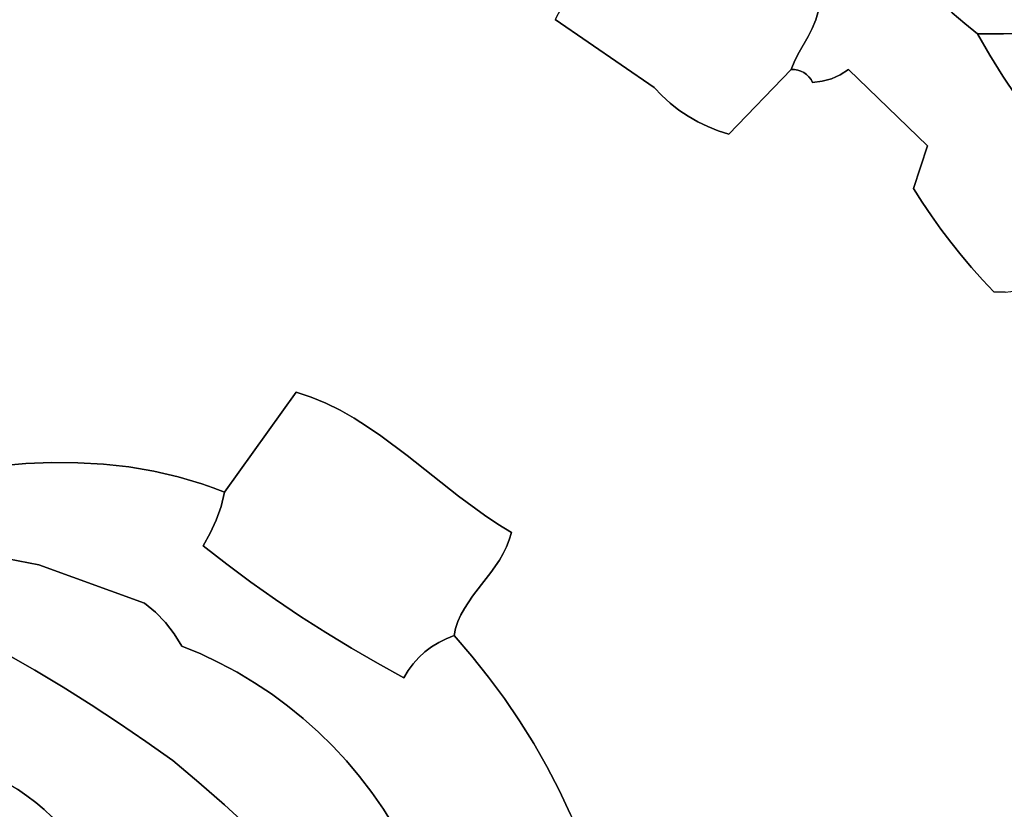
# Model space of a CAD drawing. Header units: inches. Extents: x 37.2 to 70.6, y 17.4 to 61.6.
# Tile 41 of 78: x 48.6 to 53, y 35.5 to 39.1. Entities that reach past the tile are written whole.
import ezdxf

# ---------------------------------------------------------------- set-up
doc = ezdxf.new("R2010")
doc.units = ezdxf.units.IN
doc.layers.add('SURFACES_FOR_SKETCHUP', color=7, linetype='Continuous')

msp = doc.modelspace()

# ---------------------------------------------------------------- linework, layer by layer
at = {"layer": 'SURFACES_FOR_SKETCHUP'}
for points, invisible_edges in [([(48.5744, 40.0622), (48.4917, 37.0576), (48.6277, 40.0518)], 3), ([(48.6094, 37.0682), (48.6277, 40.0518), (48.4917, 37.0576)], 3), ([(48.6277, 40.0518), (48.6094, 37.0682), (48.6816, 40.045)], 3), ([(48.7272, 37.0733), (48.6816, 40.045), (48.6094, 37.0682)], 3), ([(48.6816, 40.045), (48.7272, 37.0733), (48.7358, 40.0419)], 3), ([(48.7358, 40.0419), (48.7272, 37.0733), (48.7902, 40.0426)], 3), ([(48.8447, 37.0726), (48.7902, 40.0426), (48.7272, 37.0733)], 3), ([(48.7902, 40.0426), (48.8447, 37.0726), (49.0499, 40.0324)], 11), ([(49.8337, 37.3928), (49.0499, 40.0324), (48.8447, 37.0726)], 11), ([(49.0499, 40.0324), (49.8337, 37.3928), (49.0852, 40.0299)], 3), ([(49.1189, 40.0297), (49.8337, 37.3928), (49.1508, 40.0321)], 3), ([(49.1508, 40.0321), (49.8337, 37.3928), (49.7363, 39.9577)], 11), ([(49.0852, 40.0299), (49.8337, 37.3928), (49.1189, 40.0297)], 3), ([(49.7363, 39.9577), (49.8337, 37.3928), (49.8275, 39.9286)], 3), ([(49.8275, 39.9286), (49.8337, 37.3928), (49.9194, 39.9019)], 3), ([(49.9194, 39.9019), (49.8337, 37.3928), (50.012, 39.8778)], 3), ([(50.012, 39.8778), (49.8337, 37.3928), (50.1052, 39.8562)], 3), ([(50.1052, 39.8562), (49.8337, 37.3928), (51.0059, 39.0811)], 11), ([(51.2816, 39.5434), (51.4544, 38.7725), (51.5513, 39.6655)], 11), ([(51.5513, 39.6655), (51.4544, 38.7725), (52.1109, 38.9333)], 11), ([(52.1109, 38.9333), (52.1513, 39.0041), (51.5513, 39.6655)], 10), ([(51.5513, 39.6655), (52.1513, 39.0041), (52.2038, 39.1682)], 3), ([(51.2564, 39.5225), (51.4544, 38.7725), (51.2816, 39.5434)], 3), ([(51.2298, 39.5032), (51.0059, 39.0811), (51.4544, 38.7725)], 8), ([(51.2564, 39.5225), (51.2298, 39.5032), (51.4544, 38.7725)], 10), ([(52.8038, 39.1108), (52.86, 39.0624), (53.0316, 39.4723)], 10), ([(52.86, 39.0624), (53.0352, 39.015), (53.0316, 39.4723)], 11), ([(53.1326, 39.4654), (53.0316, 39.4723), (53.0352, 39.015)], 10), ([(53.1521, 39.0168), (53.1326, 39.4654), (53.0352, 39.015)], 3), ([(52.3337, 38.8535), (52.6466, 39.2678), (52.1972, 39.1206)], 11), ([(52.6466, 39.2678), (52.3337, 38.8535), (52.697, 39.2135)], 3), ([(52.697, 39.2135), (52.3337, 38.8535), (52.7494, 39.1612)], 3), ([(52.1698, 39.04), (52.2038, 39.1682), (52.1513, 39.0041)], 3), ([(52.1698, 39.04), (52.1855, 39.0784), (52.2038, 39.1682)], 10), ([(52.1972, 39.1206), (52.2038, 39.1682), (52.1855, 39.0784)], 2), ([(52.7494, 39.1612), (52.3337, 38.8535), (52.8038, 39.1108)], 3), ([(52.1855, 39.0784), (52.3337, 38.8535), (52.1972, 39.1206)], 3), ([(52.8038, 39.1108), (52.3337, 38.8535), (52.86, 39.0624)], 3), ([(49.9017, 37.3697), (51.0059, 39.0811), (49.8337, 37.3928)], 3), ([(49.9679, 37.3419), (51.0059, 39.0811), (49.9017, 37.3697)], 3), ([(50.0322, 37.3099), (51.0059, 39.0811), (49.9679, 37.3419)], 3), ([(50.0951, 37.2742), (51.0059, 39.0811), (50.0322, 37.3099)], 3), ([(50.1566, 37.2354), (51.0059, 39.0811), (50.0951, 37.2742)], 3), ([(51.0059, 39.0811), (50.1566, 37.2354), (51.4544, 38.7725)], 3), ([(52.1698, 39.04), (52.3337, 38.8535), (52.1855, 39.0784)], 3), ([(52.6908, 38.5087), (52.86, 39.0624), (52.3337, 38.8535)], 3), ([(52.9738, 38.9192), (52.86, 39.0624), (52.6908, 38.5087)], 11), ([(52.9738, 38.9192), (52.9181, 39.0162), (52.86, 39.0624)], 8), ([(52.9181, 39.0162), (53.0352, 39.015), (52.86, 39.0624)], 2), ([(52.1698, 39.04), (52.1513, 39.0041), (52.3337, 38.8535)], 10), ([(52.9181, 39.0162), (52.9738, 38.9192), (53.0352, 39.015)], 2), ([(52.9738, 38.9192), (53.0326, 38.8242), (53.0352, 39.015)], 10), ([(53.1521, 39.0168), (53.0352, 39.015), (53.0326, 38.8242)], 10), ([(53.0947, 38.7314), (53.1521, 39.0168), (53.0326, 38.8242)], 3), ([(52.1109, 38.9333), (52.2569, 38.8122), (52.1513, 39.0041)], 3), ([(52.2569, 38.8122), (52.2967, 38.8299), (52.1513, 39.0041)], 10), ([(52.3337, 38.8535), (52.1513, 39.0041), (52.2967, 38.8299)], 3), ([(52.1109, 38.9333), (51.4544, 38.7725), (52.0914, 38.8954)], 3), ([(52.0914, 38.8954), (52.1186, 38.8468), (52.1109, 38.9333)], 3), ([(52.1442, 38.8314), (52.1109, 38.9333), (52.132, 38.8401)], 3), ([(52.132, 38.8401), (52.1109, 38.9333), (52.1186, 38.8468)], 3), ([(52.2569, 38.8122), (52.1109, 38.9333), (52.1442, 38.8314)], 11), ([(53.0326, 38.8242), (52.9738, 38.9192), (52.6908, 38.5087)], 10), ([(52.0914, 38.8954), (51.4544, 38.7725), (52.074, 38.8538)], 3), ([(52.0914, 38.8954), (52.074, 38.8538), (52.0894, 38.8538)], 8), ([(52.0914, 38.8954), (52.0894, 38.8538), (52.1044, 38.8514)], 9), ([(52.0914, 38.8954), (52.1044, 38.8514), (52.1186, 38.8468)], 9), ([(51.4892, 38.7357), (52.074, 38.8538), (51.4544, 38.7725)], 3), ([(51.5265, 38.7017), (52.074, 38.8538), (51.4892, 38.7357)], 3), ([(51.566, 38.6705), (52.074, 38.8538), (51.5265, 38.7017)], 3), ([(51.6076, 38.6424), (52.074, 38.8538), (51.566, 38.6705)], 3), ([(51.6076, 38.6424), (51.6512, 38.6173), (52.074, 38.8538)], 10), ([(51.6512, 38.6173), (51.6965, 38.5954), (52.074, 38.8538)], 10), ([(51.7435, 38.5768), (52.074, 38.8538), (51.6965, 38.5954)], 3), ([(51.7918, 38.5616), (52.074, 38.8538), (51.7435, 38.5768)], 2), ([(51.7918, 38.5616), (52.1714, 38.7953), (52.074, 38.8538)], 3), ([(52.0894, 38.8538), (52.074, 38.8538), (52.1186, 38.8468)], 10), ([(52.1186, 38.8468), (52.074, 38.8538), (52.132, 38.8401)], 3), ([(52.074, 38.8538), (52.1714, 38.7953), (52.132, 38.8401)], 11), ([(52.1186, 38.8468), (52.1044, 38.8514), (52.0894, 38.8538)], 8), ([(52.132, 38.8401), (52.1714, 38.7953), (52.1442, 38.8314)], 3), ([(52.1641, 38.8089), (52.1442, 38.8314), (52.1714, 38.7953)], 3), ([(52.1641, 38.8089), (52.1549, 38.821), (52.1442, 38.8314)], 8), ([(52.1549, 38.821), (52.2149, 38.8006), (52.1442, 38.8314)], 3), ([(52.2569, 38.8122), (52.1442, 38.8314), (52.2149, 38.8006)], 3), ([(52.6908, 38.5087), (52.2967, 38.8299), (52.2569, 38.8122)], 9), ([(52.6908, 38.5087), (52.3337, 38.8535), (52.2967, 38.8299)], 8), ([(51.7918, 38.5616), (52.6279, 38.3155), (52.1714, 38.7953)], 11), ([(52.1641, 38.8089), (52.2149, 38.8006), (52.1549, 38.821)], 3), ([(52.1714, 38.7953), (52.2149, 38.8006), (52.1641, 38.8089)], 2), ([(52.1714, 38.7953), (52.6279, 38.3155), (52.2149, 38.8006)], 3), ([(52.2149, 38.8006), (52.6279, 38.3155), (52.2569, 38.8122)], 3), ([(52.6908, 38.5087), (52.2569, 38.8122), (52.6279, 38.3155)], 3), ([(53.0326, 38.8242), (52.6908, 38.5087), (53.0947, 38.7314)], 3), ([(51.4544, 38.7725), (50.1566, 37.2354), (51.4892, 38.7357)], 3), ([(50.2171, 37.194), (51.4892, 38.7357), (50.1566, 37.2354)], 3), ([(51.4892, 38.7357), (50.2171, 37.194), (51.5265, 38.7017)], 3), ([(50.3355, 37.1056), (51.5265, 38.7017), (50.2171, 37.194)], 3), ([(51.5265, 38.7017), (50.3355, 37.1056), (51.566, 38.6705)], 3), ([(53.0947, 38.7314), (52.6908, 38.5087), (53.1599, 38.6408)], 3), ([(51.566, 38.6705), (50.3355, 37.1056), (51.6076, 38.6424)], 3), ([(50.5686, 36.9216), (51.6076, 38.6424), (50.3355, 37.1056)], 3), ([(51.6076, 38.6424), (50.5686, 36.9216), (51.6512, 38.6173)], 3), ([(50.6865, 36.8345), (51.6512, 38.6173), (50.5686, 36.9216)], 3), ([(51.6512, 38.6173), (50.6865, 36.8345), (51.6965, 38.5954)], 3), ([(53.1599, 38.6408), (52.6908, 38.5087), (53.2281, 38.5525)], 3), ([(50.6865, 36.8345), (50.7466, 36.7941), (51.6965, 38.5954)], 10), ([(50.8077, 36.7564), (51.6965, 38.5954), (50.7466, 36.7941)], 3), ([(51.6965, 38.5954), (50.8077, 36.7564), (51.7435, 38.5768)], 3), ([(51.7435, 38.5768), (50.8077, 36.7564), (51.7918, 38.5616)], 3), ([(51.7918, 38.5616), (50.8077, 36.7564), (52.7968, 38.0714)], 11), ([(52.6676, 38.2527), (52.6279, 38.3155), (51.7918, 38.5616)], 10), ([(52.6676, 38.2527), (51.7918, 38.5616), (52.709, 38.191)], 3), ([(52.709, 38.191), (51.7918, 38.5616), (52.7521, 38.1306)], 3), ([(52.7521, 38.1306), (51.7918, 38.5616), (52.7968, 38.0714)], 3), ([(52.709, 38.191), (53.2281, 38.5525), (52.6908, 38.5087)], 11), ([(52.7521, 38.1306), (53.2281, 38.5525), (52.709, 38.191)], 3), ([(53.2281, 38.5525), (52.7521, 38.1306), (53.2993, 38.4665)], 3), ([(52.6279, 38.3155), (52.6676, 38.2527), (52.6908, 38.5087)], 2), ([(52.6676, 38.2527), (52.709, 38.191), (52.6908, 38.5087)], 10), ([(52.7968, 38.0714), (53.2993, 38.4665), (52.7521, 38.1306)], 3), ([(52.8431, 38.0134), (53.2993, 38.4665), (52.7968, 38.0714)], 3), ([(53.2993, 38.4665), (52.8431, 38.0134), (53.3735, 38.3829)], 3), ([(53.193, 37.8798), (53.3735, 38.3829), (52.8431, 38.0134)], 11), ([(52.8431, 38.0134), (52.7968, 38.0714), (50.8077, 36.7564)], 10), ([(52.8911, 37.9567), (52.8431, 38.0134), (50.8077, 36.7564)], 10), ([(52.8431, 38.0134), (52.8911, 37.9567), (53.193, 37.8798)], 10), ([(52.9405, 37.9014), (52.8911, 37.9567), (50.8077, 36.7564)], 10), ([(52.8911, 37.9567), (52.9405, 37.9014), (53.1445, 37.8621)], 10), ([(53.1445, 37.8621), (53.193, 37.8798), (52.8911, 37.9567)], 10), ([(52.9405, 37.9014), (50.8077, 36.7564), (52.9915, 37.8474)], 3), ([(53.0944, 37.8508), (53.1445, 37.8621), (52.9405, 37.9014)], 10), ([(52.9915, 37.8474), (53.0432, 37.8458), (52.9405, 37.9014)], 2), ([(53.0432, 37.8458), (53.0944, 37.8508), (52.9405, 37.9014)], 10), ([(53.2752, 37.3898), (52.9915, 37.8474), (50.8077, 36.7564)], 11), ([(52.9915, 37.8474), (53.2752, 37.3898), (53.0432, 37.8458)], 3), ([(48.8447, 37.0726), (48.9613, 37.066), (49.8337, 37.3928)], 10), ([(48.9613, 37.066), (49.0762, 37.0533), (49.8337, 37.3928)], 10), ([(49.0762, 37.0533), (49.1891, 37.0343), (49.8337, 37.3928)], 10), ([(49.1891, 37.0343), (49.2992, 37.009), (49.8337, 37.3928)], 10), ([(49.2992, 37.009), (49.4061, 36.977), (49.8337, 37.3928)], 10), ([(49.4061, 36.977), (49.4581, 36.9585), (49.8337, 37.3928)], 10), ([(49.4581, 36.9585), (49.509, 36.9383), (49.8337, 37.3928)], 8), ([(49.8337, 37.3928), (49.509, 36.9383), (49.9017, 37.3697)], 2), ([(49.9679, 37.3419), (49.9017, 37.3697), (49.509, 36.9383)], 10), ([(53.332, 37.2246), (53.2752, 37.3898), (50.8077, 36.7564)], 10), ([(50.0322, 37.3099), (49.9679, 37.3419), (49.509, 36.9383)], 10), ([(50.0951, 37.2742), (50.0322, 37.3099), (49.509, 36.9383)], 10), ([(50.1566, 37.2354), (50.0951, 37.2742), (49.509, 36.9383)], 10), ([(50.2171, 37.194), (50.1566, 37.2354), (49.509, 36.9383)], 10), ([(53.3949, 37.0617), (53.332, 37.2246), (50.8077, 36.7564)], 10), ([(49.509, 36.9383), (49.7396, 36.4524), (50.2171, 37.194)], 11), ([(50.2171, 37.194), (49.7396, 36.4524), (50.3355, 37.1056)], 3), ([(49.8525, 36.3763), (50.3355, 37.1056), (49.7396, 36.4524)], 3), ([(49.8525, 36.3763), (49.9671, 36.3028), (50.3355, 37.1056)], 10), ([(50.5686, 36.9216), (50.3355, 37.1056), (49.9671, 36.3028)], 10), ([(48.4917, 37.0576), (48.3749, 37.0415), (48.6686, 36.6093)], 10), ([(48.6094, 37.0682), (48.4917, 37.0576), (48.6686, 36.6093)], 10), ([(48.6094, 37.0682), (48.6686, 36.6093), (48.7272, 37.0733)], 3), ([(48.7272, 37.0733), (48.6686, 36.6093), (48.8447, 37.0726)], 3), ([(48.8447, 37.0726), (48.6686, 36.6093), (48.9613, 37.066)], 3), ([(48.9613, 37.066), (48.6686, 36.6093), (49.0762, 37.0533)], 3), ([(49.1458, 36.4363), (49.0762, 37.0533), (48.6686, 36.6093)], 3), ([(49.0762, 37.0533), (49.1458, 36.4363), (49.1891, 37.0343)], 3), ([(53.4639, 36.9013), (53.3949, 37.0617), (50.8077, 36.7564)], 10), ([(48.1696, 36.7085), (48.6686, 36.6093), (48.3749, 37.0415)], 10), ([(49.4116, 36.6961), (49.1891, 37.0343), (49.1458, 36.4363)], 11), ([(49.1891, 37.0343), (49.4116, 36.6961), (49.2992, 37.009)], 3), ([(49.4061, 36.977), (49.2992, 37.009), (49.4442, 36.7531)], 10), ([(49.4116, 36.6961), (49.4442, 36.7531), (49.2992, 37.009)], 10), ([(49.4713, 36.8127), (49.493, 36.8746), (49.4061, 36.977)], 10), ([(49.4581, 36.9585), (49.4061, 36.977), (49.493, 36.8746)], 10), ([(49.4713, 36.8127), (49.4061, 36.977), (49.4442, 36.7531)], 3), ([(49.509, 36.9383), (49.4581, 36.9585), (49.493, 36.8746)], 2), ([(49.493, 36.8746), (49.6284, 36.5311), (49.509, 36.9383)], 3), ([(49.7396, 36.4524), (49.509, 36.9383), (49.6284, 36.5311)], 3), ([(49.9671, 36.3028), (50.5946, 36.4119), (50.5686, 36.9216)], 11), ([(50.6316, 36.4674), (50.5686, 36.9216), (50.5946, 36.4119)], 3), ([(50.6865, 36.8345), (50.5686, 36.9216), (50.6727, 36.5212)], 10), ([(50.6316, 36.4674), (50.6727, 36.5212), (50.5686, 36.9216)], 10), ([(49.4713, 36.8127), (49.5191, 36.6123), (49.493, 36.8746)], 3), ([(49.6284, 36.5311), (49.493, 36.8746), (49.5191, 36.6123)], 3), ([(50.8077, 36.7564), (50.9687, 35.6956), (53.4639, 36.9013)], 11), ([(50.9687, 35.6956), (51.0244, 35.5883), (53.4639, 36.9013)], 10), ([(53.5388, 36.7435), (53.4639, 36.9013), (51.0244, 35.5883)], 10), ([(50.6727, 36.5212), (50.7146, 36.5752), (50.6865, 36.8345)], 10), ([(50.7146, 36.5752), (50.7534, 36.6312), (50.6865, 36.8345)], 10), ([(50.7466, 36.7941), (50.6865, 36.8345), (50.7534, 36.6312)], 10), ([(49.4442, 36.7531), (49.5191, 36.6123), (49.4713, 36.8127)], 3), ([(50.7982, 36.7229), (50.8077, 36.7564), (50.7466, 36.7941)], 8), ([(50.7706, 36.6606), (50.7857, 36.691), (50.7466, 36.7941)], 10), ([(50.7982, 36.7229), (50.7466, 36.7941), (50.7857, 36.691)], 3), ([(50.7534, 36.6312), (50.7706, 36.6606), (50.7466, 36.7941)], 10), ([(49.4442, 36.7531), (49.4116, 36.6961), (49.5191, 36.6123)], 8), ([(50.7982, 36.7229), (50.9088, 35.8007), (50.8077, 36.7564)], 3), ([(50.9687, 35.6956), (50.8077, 36.7564), (50.9088, 35.8007)], 3), ([(51.0244, 35.5883), (51.0759, 35.479), (53.5388, 36.7435)], 10), ([(51.0759, 35.479), (51.123, 35.3677), (53.5388, 36.7435)], 10), ([(51.123, 35.3677), (51.1658, 35.2546), (53.5388, 36.7435)], 10), ([(53.5388, 36.7435), (51.1658, 35.2546), (53.4406, 34.6006)], 11), ([(48.1696, 36.7085), (48.257, 36.3461), (48.6686, 36.6093)], 3), ([(49.1958, 36.3947), (49.4116, 36.6961), (49.1458, 36.4363)], 3), ([(49.4116, 36.6961), (49.1958, 36.3947), (49.5191, 36.6123)], 3), ([(50.7706, 36.6606), (50.8447, 35.9035), (50.7857, 36.691)], 3), ([(50.7857, 36.691), (50.8447, 35.9035), (50.7982, 36.7229)], 3), ([(50.9088, 35.8007), (50.7982, 36.7229), (50.8447, 35.9035)], 3), ([(50.7534, 36.6312), (50.7765, 36.0038), (50.7706, 36.6606)], 3), ([(50.8447, 35.9035), (50.7706, 36.6606), (50.7765, 36.0038)], 3), ([(48.3895, 36.2773), (48.6686, 36.6093), (48.257, 36.3461)], 3), ([(48.5206, 36.2059), (48.6686, 36.6093), (48.3895, 36.2773)], 3), ([(48.6501, 36.1319), (48.6686, 36.6093), (48.5206, 36.2059)], 3), ([(48.6686, 36.6093), (48.6501, 36.1319), (49.1458, 36.4363)], 3), ([(49.241, 36.3481), (49.5191, 36.6123), (49.1958, 36.3947)], 3), ([(49.281, 36.297), (49.5191, 36.6123), (49.241, 36.3481)], 3), ([(49.5191, 36.6123), (49.281, 36.297), (49.6284, 36.5311)], 3), ([(50.7146, 36.5752), (50.7765, 36.0038), (50.7534, 36.6312)], 3), ([(50.7146, 36.5752), (50.6727, 36.5212), (50.7043, 36.1016)], 10), ([(50.7765, 36.0038), (50.7146, 36.5752), (50.7043, 36.1016)], 3), ([(49.401, 36.206), (49.6284, 36.5311), (49.281, 36.297)], 11), ([(49.4844, 36.1663), (49.6284, 36.5311), (49.401, 36.206)], 3), ([(49.6284, 36.5311), (49.4844, 36.1663), (49.7396, 36.4524)], 3), ([(50.7043, 36.1016), (50.6727, 36.5212), (50.6281, 36.1967)], 3), ([(50.6727, 36.5212), (50.6316, 36.4674), (50.6281, 36.1967)], 10), ([(50.6316, 36.4674), (50.5946, 36.4119), (50.6281, 36.1967)], 10), ([(48.7782, 36.0552), (49.1458, 36.4363), (48.6501, 36.1319)], 3), ([(48.9047, 35.9761), (49.1458, 36.4363), (48.7782, 36.0552)], 3), ([(49.1458, 36.4363), (48.9047, 35.9761), (49.1958, 36.3947)], 3), ([(49.5657, 36.1228), (49.7396, 36.4524), (49.4844, 36.1663)], 3), ([(49.7396, 36.4524), (49.5657, 36.1228), (49.8525, 36.3763)], 3), ([(49.1958, 36.3947), (48.9047, 35.9761), (49.241, 36.3481)], 3), ([(49.6445, 36.0757), (49.8525, 36.3763), (49.5657, 36.1228)], 3), ([(49.7208, 36.0249), (49.8525, 36.3763), (49.6445, 36.0757)], 3), ([(49.8525, 36.3763), (49.7208, 36.0249), (49.9671, 36.3028)], 3), ([(50.0833, 36.2319), (50.5946, 36.4119), (49.9671, 36.3028)], 3), ([(50.5946, 36.4119), (50.0833, 36.2319), (50.5789, 36.383)], 3), ([(50.5789, 36.383), (50.0833, 36.2319), (50.4463, 36.238)], 11), ([(50.4784, 36.2581), (50.5789, 36.383), (50.4463, 36.238)], 3), ([(50.5789, 36.383), (50.4784, 36.2581), (50.5656, 36.353)], 3), ([(50.5789, 36.383), (50.5656, 36.353), (50.6281, 36.1967)], 10), ([(50.5946, 36.4119), (50.5789, 36.383), (50.6281, 36.1967)], 10), ([(49.241, 36.3481), (48.9047, 35.9761), (49.281, 36.297)], 3), ([(50.5123, 36.2751), (50.5656, 36.353), (50.4784, 36.2581)], 3), ([(50.5123, 36.2751), (50.5551, 36.3217), (50.5656, 36.353)], 9), ([(50.5551, 36.3217), (50.6281, 36.1967), (50.5656, 36.353)], 3), ([(49.281, 36.297), (48.9047, 35.9761), (49.3153, 36.2417)], 3), ([(49.281, 36.297), (49.3153, 36.2417), (49.401, 36.206)], 8), ([(49.7946, 35.9707), (49.9671, 36.3028), (49.7208, 36.0249)], 3), ([(49.9671, 36.3028), (49.7946, 35.9707), (50.0833, 36.2319)], 3), ([(50.5123, 36.2751), (50.548, 36.2889), (50.5551, 36.3217)], 8), ([(50.548, 36.2889), (50.5123, 36.2751), (50.6281, 36.1967)], 2), ([(50.5551, 36.3217), (50.548, 36.2889), (50.6281, 36.1967)], 8), ([(49.0295, 35.8943), (49.3153, 36.2417), (48.9047, 35.9761)], 3), ([(49.1527, 35.8101), (49.3153, 36.2417), (49.0295, 35.8943)], 3), ([(49.3153, 36.2417), (49.1527, 35.8101), (49.401, 36.206)], 3), ([(50.4463, 36.238), (50.6281, 36.1967), (50.4784, 36.2581)], 3), ([(50.5123, 36.2751), (50.4784, 36.2581), (50.6281, 36.1967)], 10), ([(48.5206, 36.2059), (48.3917, 35.695), (48.6501, 36.1319)], 3), ([(49.401, 36.206), (49.1527, 35.8101), (49.4844, 36.1663)], 3), ([(49.8655, 35.9131), (50.0833, 36.2319), (49.7946, 35.9707)], 3), ([(49.9337, 35.8523), (50.0833, 36.2319), (49.8655, 35.9131)], 3), ([(50.0833, 36.2319), (49.9337, 35.8523), (50.2012, 36.1637)], 3), ([(50.4463, 36.238), (50.0833, 36.2319), (50.4162, 36.2151)], 3), ([(50.2012, 36.1637), (50.4162, 36.2151), (50.0833, 36.2319)], 3), ([(50.2012, 36.1637), (50.3885, 36.1896), (50.4162, 36.2151)], 9), ([(50.4162, 36.2151), (50.3885, 36.1896), (50.6281, 36.1967)], 10), ([(50.4162, 36.2151), (50.6281, 36.1967), (50.4463, 36.238)], 3), ([(49.2742, 35.7233), (49.4844, 36.1663), (49.1527, 35.8101)], 3), ([(49.4844, 36.1663), (49.2742, 35.7233), (49.5657, 36.1228)], 3), ([(49.9989, 35.7883), (50.2012, 36.1637), (49.9337, 35.8523)], 3), ([(50.2012, 36.1637), (49.9989, 35.7883), (50.3207, 36.0982)], 3), ([(50.2012, 36.1637), (50.3632, 36.1614), (50.3885, 36.1896)], 9), ([(50.2012, 36.1637), (50.3207, 36.0982), (50.3405, 36.1309)], 8), ([(50.2012, 36.1637), (50.3405, 36.1309), (50.3632, 36.1614)], 9), ([(50.3405, 36.1309), (50.7043, 36.1016), (50.3632, 36.1614)], 3), ([(50.3885, 36.1896), (50.3632, 36.1614), (50.6281, 36.1967)], 10), ([(50.6281, 36.1967), (50.3632, 36.1614), (50.7043, 36.1016)], 3), ([(48.4822, 35.6464), (48.6501, 36.1319), (48.3917, 35.695)], 3), ([(48.6501, 36.1319), (48.4822, 35.6464), (48.7782, 36.0552)], 3), ([(49.6445, 36.0757), (49.5657, 36.1228), (49.2742, 35.7233)], 10), ([(50.3207, 36.0982), (50.7043, 36.1016), (50.3405, 36.1309)], 3), ([(49.2742, 35.7233), (49.3929, 35.6243), (49.6445, 36.0757)], 10), ([(49.7208, 36.0249), (49.6445, 36.0757), (49.3929, 35.6243)], 10), ([(50.061, 35.7212), (50.3207, 36.0982), (49.9989, 35.7883)], 3), ([(50.12, 35.6512), (50.3207, 36.0982), (50.061, 35.7212)], 3), ([(50.1757, 35.5784), (50.3207, 36.0982), (50.12, 35.6512)], 3), ([(50.3207, 36.0982), (50.1757, 35.5784), (50.7765, 36.0038)], 11), ([(50.7043, 36.1016), (50.3207, 36.0982), (50.7765, 36.0038)], 3), ([(48.571, 35.5928), (48.7782, 36.0552), (48.4822, 35.6464)], 3), ([(48.7782, 36.0552), (48.571, 35.5928), (48.9047, 35.9761)], 3), ([(49.7946, 35.9707), (49.7208, 36.0249), (49.3929, 35.6243)], 10), ([(48.6134, 35.5638), (48.9047, 35.9761), (48.571, 35.5928)], 3), ([(48.654, 35.5334), (48.9047, 35.9761), (48.6134, 35.5638)], 3), ([(48.9047, 35.9761), (48.654, 35.5334), (49.0295, 35.8943)], 3), ([(50.1757, 35.5784), (50.2279, 35.5028), (50.7765, 36.0038)], 10), ([(50.8447, 35.9035), (50.7765, 36.0038), (50.2279, 35.5028)], 10), ([(49.3929, 35.6243), (49.5089, 35.5223), (49.7946, 35.9707)], 10), ([(49.8655, 35.9131), (49.7946, 35.9707), (49.5089, 35.5223)], 10), ([(48.692, 35.5014), (49.0295, 35.8943), (48.654, 35.5334)], 3), ([(48.7271, 35.4677), (49.0295, 35.8943), (48.692, 35.5014)], 3), ([(49.0295, 35.8943), (48.7271, 35.4677), (49.1527, 35.8101)], 3), ([(49.9337, 35.8523), (49.8655, 35.9131), (49.5089, 35.5223)], 10), ([(50.2279, 35.5028), (50.2766, 35.4247), (50.8447, 35.9035)], 10), ([(50.9088, 35.8007), (50.8447, 35.9035), (50.2766, 35.4247)], 10), ([(49.6222, 35.4175), (49.9337, 35.8523), (49.5089, 35.5223)], 3), ([(49.9337, 35.8523), (49.6222, 35.4175), (49.9989, 35.7883)], 3), ([(48.7586, 35.4323), (49.1527, 35.8101), (48.7271, 35.4677)], 3), ([(48.9571, 35.3143), (49.1527, 35.8101), (48.7586, 35.4323)], 11), ([(49.1527, 35.8101), (48.9571, 35.3143), (49.2742, 35.7233)], 3), ([(50.9687, 35.6956), (50.9088, 35.8007), (50.2766, 35.4247)], 10), ([(49.9989, 35.7883), (49.6222, 35.4175), (50.061, 35.7212)], 3), ([(49.2742, 35.7233), (48.9571, 35.3143), (49.3929, 35.6243)], 3), ([(49.7328, 35.3098), (50.061, 35.7212), (49.6222, 35.4175)], 3), ([(50.061, 35.7212), (49.7328, 35.3098), (50.12, 35.6512)], 3), ([(50.2766, 35.4247), (50.3217, 35.344), (50.9687, 35.6956)], 10), ([(51.0244, 35.5883), (50.9687, 35.6956), (50.3217, 35.344)], 10), ([(48.9938, 35.2742), (49.3929, 35.6243), (48.9571, 35.3143)], 3), ([(49.0344, 35.2343), (49.3929, 35.6243), (48.9938, 35.2742)], 3), ([(49.1243, 35.1545), (49.3929, 35.6243), (49.0344, 35.2343)], 3), ([(49.3929, 35.6243), (49.1243, 35.1545), (49.5089, 35.5223)], 3), ([(50.12, 35.6512), (49.7328, 35.3098), (50.1757, 35.5784)], 3), ([(48.571, 35.5928), (47.9494, 35.3014), (48.6134, 35.5638)], 3), ([(49.8405, 35.1992), (50.1757, 35.5784), (49.7328, 35.3098)], 3), ([(50.1757, 35.5784), (49.8405, 35.1992), (50.2279, 35.5028)], 3), ([(50.3217, 35.344), (50.3631, 35.2609), (51.0244, 35.5883)], 10), ([(50.3631, 35.2609), (50.4029, 35.2073), (51.0244, 35.5883)], 10), ([(51.0759, 35.479), (51.0244, 35.5883), (50.4029, 35.2073)], 10), ([(48.6134, 35.5638), (47.9494, 35.3014), (48.654, 35.5334)], 3), ([(48.654, 35.5334), (47.9494, 35.3014), (48.829, 35.2139)], 11), ([(48.654, 35.5334), (48.829, 35.2139), (48.692, 35.5014)], 3), ([(49.2204, 35.0735), (49.5089, 35.5223), (49.1243, 35.1545)], 3), ([(49.6222, 35.4175), (49.5089, 35.5223), (49.2204, 35.0735)], 10), ([(50.2766, 35.4247), (50.2279, 35.5028), (49.8405, 35.1992)], 10)]:
    msp.add_3dface(points, dxfattribs=dict(at, invisible_edges=invisible_edges))

doc.saveas('drawing.dxf')
